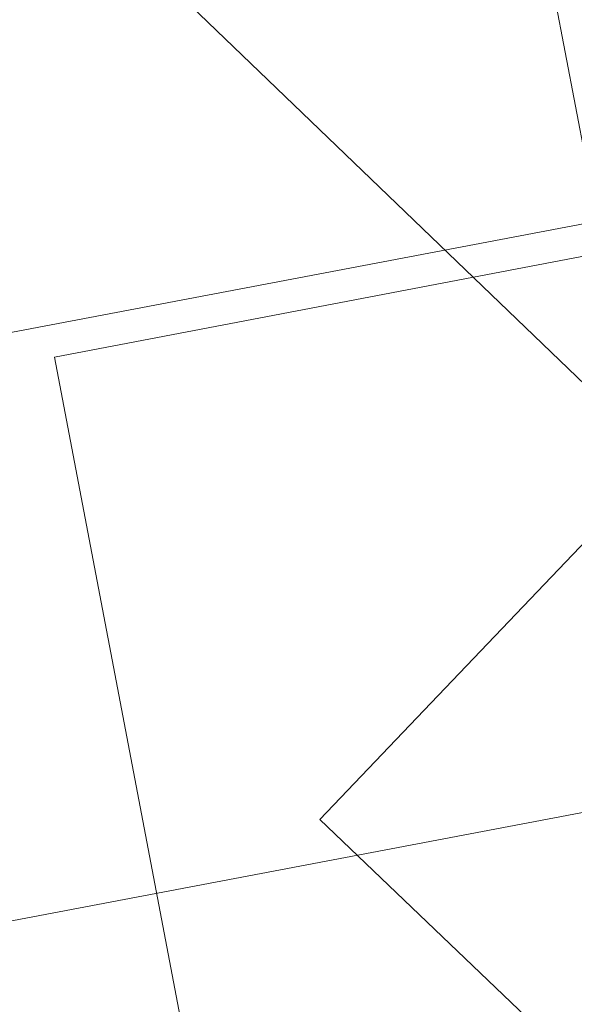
# Model space of a CAD drawing. Extents: x 3503739 to 3504470, y 5375172 to 5375561.
# Tile 20 of 142: x 3504136.497 to 3504136.837, y 5375385.099 to 5375385.702. Entities that reach past the tile are written whole.
import ezdxf

# ---------------------------------------------------------------- set-up
doc = ezdxf.new("R2010")
doc.units = 0
doc.header["$MEASUREMENT"] = 0
for name, color, linetype in [('_4WP_KANCADT__', 7, 'Continuous'), ('AUSSCHNITT_OST_2', 7, 'Continuous'), ('BHM_WA', 7, 'Continuous')]:
    doc.layers.add(name, color=color, linetype=linetype)

msp = doc.modelspace()

# ---------------------------------------------------------------- linework, layer by layer
at = {"layer": '_4WP_KANCADT__', "color": 7, "linetype": 'Continuous', "lineweight": 13}
for points in [[(3504134.7567, 5375386.76326), (3504136.72169, 5375387.13586), (3504137.0112, 5375385.60907), (3504135.04621, 5375385.23647), (3504134.7567, 5375386.76326)], [(3504135.3147, 5375384.92726), (3504137.27969, 5375385.29986), (3504137.5692, 5375383.77307), (3504135.60421, 5375383.40047), (3504135.3147, 5375384.92726)]]:
    msp.add_lwpolyline(points, dxfattribs=at)
at = {"layer": '_4WP_KANCADT__', "color": 1, "linetype": 'Continuous', "lineweight": 20}
for points in [[(3504134.7567, 5375386.76326), (3504136.72169, 5375387.13586), (3504137.0112, 5375385.60907), (3504135.04621, 5375385.23647), (3504134.7567, 5375386.76326)], [(3504135.3147, 5375384.92726), (3504137.27969, 5375385.29986), (3504137.5692, 5375383.77307), (3504135.60421, 5375383.40047), (3504135.3147, 5375384.92726)]]:
    msp.add_lwpolyline(points, dxfattribs=at)
at = {"layer": 'AUSSCHNITT_OST_2', "color": 7, "linetype": 'Continuous', "lineweight": 9}
msp.add_line((3504143.39263, 5375351.16811), (3504127.89121, 5375432.70771), dxfattribs=at)
at = {"layer": 'BHM_WA', "color": 254, "linetype": 'Continuous', "lineweight": 9}
for points in [[(3504137.86179, 5375386.93827, 0), (3504137.01288, 5375386.42505, 0), (3504136.53552, 5375386.88354, 0), (3504136.52113, 5375386.89737, 0), (3504136.12533, 5375387.27751, 0), (3504135.73107, 5375386.86701, 0), (3504135.71439, 5375386.84965, 0), (3504135.57117, 5375386.70053, 0), (3504136.90145, 5375385.42285, 0), (3504142.2795, 5375388.6742, 0)], [(3504135.57117, 5375386.70053, 0), (3504136.90145, 5375385.42285, 0), (3504139.52138, 5375387.00676, 0)], [(3504136.64945, 5375384.80786, 0), (3504137.3404, 5375384.93962, 0), (3504137.20927, 5375385.62723, 0), (3504136.51832, 5375385.49547, 0), (3504137.20927, 5375385.62723, 0), (3504137.3404, 5375384.93962, 0), (3504136.64945, 5375384.80786, 0), (3504136.51832, 5375385.49547, 0), (3504136.64945, 5375384.80786, 0)], [(3504136.64945, 5375384.80786, 0), (3504137.3404, 5375384.93962, 0), (3504137.20927, 5375385.62723, 0), (3504136.51832, 5375385.49547, 0), (3504136.64945, 5375384.80786, 0), (3504137.3404, 5375384.93962, 0), (3504137.20927, 5375385.62723, 0), (3504136.51832, 5375385.49547, 0), (3504136.64945, 5375384.80786, 0)], [(3504136.98912, 5375385.02845, 0), (3504137.17577, 5375385.22376, 0), (3504137.11805, 5375385.27892, 0), (3504136.92274, 5375385.46557, 0), (3504136.73608, 5375385.27026, 0), (3504136.68092, 5375385.21254, 0), (3504136.93395, 5375384.97073, 0), (3504136.98912, 5375385.02845, 0)]]:
    msp.add_polyline3d(points, dxfattribs=at)

doc.saveas('drawing.dxf')
